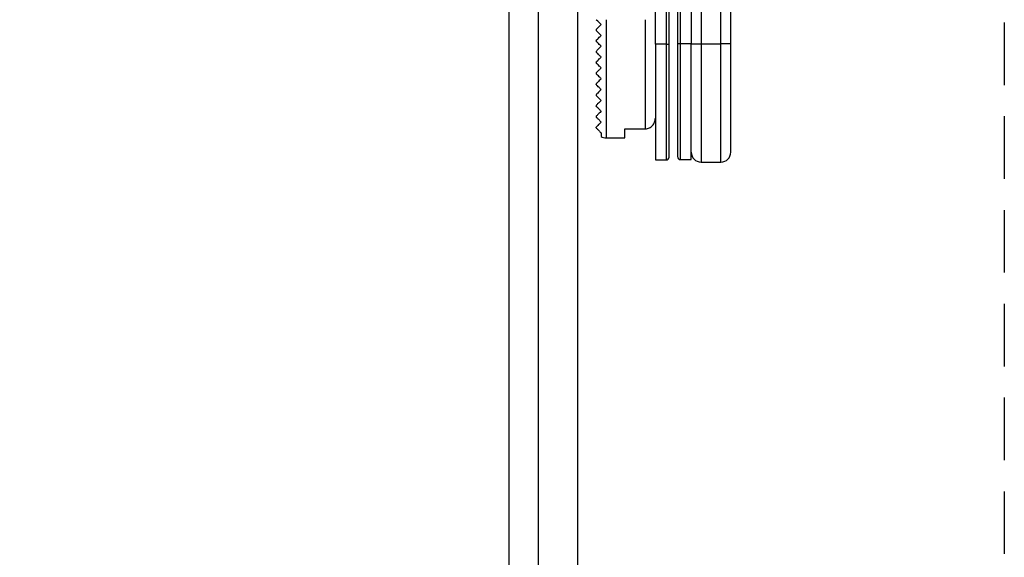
# Model space of a CAD drawing. Header units: millimetres. Extents: x -1562 to 173672, y 658 to 5957.
# Tile 3 of 44: x 2245 to 2344, y 1967 to 2021. Entities that reach past the tile are written whole.
import ezdxf

# ---------------------------------------------------------------- set-up
doc = ezdxf.new("R2010")
doc.units = ezdxf.units.MM
doc.linetypes.add('NASCOSTA', pattern=[9.525, 6.35, -3.175])
for name, color, linetype in [('arancio', 40, 'Continuous'), ('blu', 5, 'Continuous'), ('nero', 7, 'Continuous')]:
    doc.layers.add(name, color=color, linetype=linetype)

# ---------------------------------------------------------------- blocks, each defined once
blk = doc.blocks.new('A$C05860188')
at = {"layer": 'arancio'}
for p, q in [((30.147, 30.9), (30.147, 12)), ((32.147, 12), (32.147, 28)), ((25.5, 11.962), (25.5, 27.662)), ((26.6, 27.662), (26.6, 11.962)), ((26.9, 11.962), (26.9, 27.662)), ((27.747, 27.7), (27.747, 12)), ((28.047, 12), (28.047, 27.7)), ((29.147, 27.7), (29.147, 12)), ((33.147, 12), (33.147, 23.204)), ((20.5, 14.462), (20.5, 2.462)), ((24.5, 3.379), (24.5, 14.462)), ((19.5, 13.462), (19.5, 13.362)), ((19.5, 12.362), (19.5, 12.262)), ((28.047, 12), (27.747, 12)), ((29.147, 12), (28.047, 12)), ((28.047, 0.25), (28.047, 12)), ((29.147, 0.25), (29.147, 12)), ((29.147, 12), (30.147, 12)), ((30.147, 12), (32.147, 12)), ((30.147, 12), (30.147, 0)), ((33.147, 12), (32.147, 12)), ((32.147, 0), (32.147, 12)), ((19.5, 11.262), (19.5, 11.245)), ((19.5, 11.245), (19.5, 11.156)), ((25.5, 11.962), (25.5, 0.212)), ((26.6, 11.962), (25.5, 11.962)), ((26.6, 11.962), (26.9, 11.962)), ((26.6, 11.962), (26.6, 0.212)), ((19.5, 10.162), (19.5, 10.148)), ((19.5, 10.148), (19.5, 10.051)), ((19.5, 9.062), (19.5, 9.05)), ((19.5, 9.05), (19.5, 8.954)), ((19.5, 7.962), (19.5, 7.96)), ((19.5, 7.96), (19.5, 7.854)), ((19.5, 6.862), (19.5, 6.762)), ((19.5, 5.762), (19.5, 5.662)), ((19.5, 4.662), (19.5, 4.562)), ((22.4, 3.379), (24.5, 3.379)), ((22.4, 2.462), (22.4, 3.379)), ((20, 2.962), (20, 2.596)), ((20.5, 2.462), (22.4, 2.462)), ((25.5, 0.212), (26.6, 0.212)), ((28.047, 0.25), (29.147, 0.25)), ((30.147, 0), (32.147, 0))]:
    blk.add_line(p, q, dxfattribs=at)
for centre, radius, start, end in [((20.5, 3.462), 1, 240, 270), ((30.147, 1), 1, 180, 270), ((32.147, 1), 1, 270, 0), ((26.6, 0.512), 0.3, 270, 0), ((28.047, 0.55), 0.3, 180, 270)]:
    blk.add_arc(centre, radius, start, end, dxfattribs=at)
for points, knots in [([(20, 13.962), (19.934, 14.028), (19.873, 14.09), (19.757, 14.205), (19.703, 14.26), (19.562, 14.4), (19.5, 14.462), (19.5, 14.462)], [0, 0, 0, 0, 0.25, 0.25, 0.5, 0.5, 1, 1, 1, 1]), ([(19.5, 13.462), (19.5, 13.462), (19.563, 13.525), (19.748, 13.711), (19.868, 13.831), (20, 13.962)], [0, 0, 0, 0, 0.5, 0.5, 1, 1, 1, 1]), ([(20, 12.862), (19.935, 12.928), (19.872, 12.99), (19.756, 13.107), (19.701, 13.162), (19.607, 13.255), (19.568, 13.294), (19.514, 13.348), (19.5, 13.362), (19.5, 13.362)], [0, 0, 0, 0, 0.25, 0.25, 0.5, 0.5, 0.75, 0.75, 1, 1, 1, 1]), ([(19.5, 12.362), (19.5, 12.362), (19.563, 12.426), (19.748, 12.611), (19.867, 12.73), (20, 12.862)], [0, 0, 0, 0, 0.5, 0.5, 1, 1, 1, 1]), ([(20, 11.762), (19.935, 11.828), (19.872, 11.89), (19.754, 12.008), (19.699, 12.063), (19.605, 12.157), (19.566, 12.196), (19.513, 12.249), (19.5, 12.262), (19.5, 12.262)], [0, 0, 0, 0, 0.25, 0.25, 0.5, 0.5, 0.75, 0.75, 1, 1, 1, 1]), ([(27.747, 12), (27.747, 11.535), (27.747, 10.589), (27.747, 9.172), (27.747, 7.876), (27.747, 6.724), (27.747, 5.717), (27.747, 4.768), (27.747, 3.889), (27.747, 3.097), (27.747, 2.404), (27.747, 1.816), (27.747, 1.291), (27.747, 0.875), (27.747, 0.6), (27.747, 0.566), (27.747, 0.55)], [0, 0, 0, 0, 0.0776231, 0.1576539, 0.2399514, 0.3042644, 0.3686068, 0.4342884, 0.5, 0.5656815, 0.6313931, 0.6957063, 0.7600487, 0.8423202, 0.9223571, 1, 1, 1, 1]), ([(33.147, 1), (33.147, 1.016), (33.147, 1.048), (33.147, 1.312), (33.147, 1.712), (33.147, 2.216), (33.147, 2.781), (33.147, 3.447), (33.147, 4.208), (33.147, 5.052), (33.147, 5.964), (33.147, 6.931), (33.147, 8.038), (33.147, 9.283), (33.147, 10.645), (33.147, 11.553), (33.147, 12)], [0, 0, 0, 0, 0.077616, 0.157653, 0.239951, 0.304264, 0.368607, 0.434288, 0.5, 0.565681, 0.631393, 0.695705, 0.760048, 0.84232, 0.922363, 1, 1, 1, 1]), ([(19.5, 11.262), (19.5, 11.262), (19.516, 11.279), (19.572, 11.334), (19.61, 11.373), (19.702, 11.465), (19.755, 11.518), (19.871, 11.633), (19.933, 11.696), (20, 11.762)], [0, 0, 0, 0, 0.25, 0.25, 0.5, 0.5, 0.75, 0.75, 1, 1, 1, 1]), ([(20, 10.662), (19.934, 10.728), (19.871, 10.791), (19.752, 10.91), (19.696, 10.966), (19.601, 11.061), (19.563, 11.099), (19.512, 11.15), (19.5, 11.162), (19.5, 11.162)], [0, 0, 0, 0, 0.25, 0.25, 0.5, 0.5, 0.75, 0.75, 1, 1, 1, 1]), ([(26.9, 0.512), (26.9, 0.529), (26.9, 0.562), (26.9, 0.837), (26.9, 1.253), (26.9, 1.778), (26.9, 2.367), (26.9, 3.059), (26.9, 3.852), (26.9, 4.73), (26.9, 5.679), (26.9, 6.686), (26.9, 7.839), (26.9, 9.135), (26.9, 10.552), (26.9, 11.497), (26.9, 11.962)], [0, 0, 0, 0, 0.077617, 0.157654, 0.239951, 0.304265, 0.368607, 0.434288, 0.5, 0.565682, 0.631393, 0.695706, 0.760049, 0.84232, 0.922364, 1, 1, 1, 1]), ([(19.5, 10.162), (19.5, 10.162), (19.564, 10.227), (19.7, 10.363), (19.754, 10.416), (19.869, 10.532), (19.932, 10.595), (20, 10.662)], [0, 0, 0, 0, 0.5, 0.5, 0.75, 0.75, 1, 1, 1, 1]), ([(20, 9.562), (19.934, 9.628), (19.871, 9.692), (19.749, 9.813), (19.693, 9.869), (19.597, 9.965), (19.56, 10.002), (19.511, 10.051), (19.5, 10.062), (19.5, 10.062)], [0, 0, 0, 0, 0.25, 0.25, 0.5, 0.5, 0.75, 0.75, 1, 1, 1, 1]), ([(19.5, 9.062), (19.5, 9.062), (19.516, 9.079), (19.571, 9.134), (19.609, 9.171), (19.698, 9.261), (19.751, 9.314), (19.868, 9.43), (19.931, 9.494), (20, 9.562)], [0, 0, 0, 0, 0.25, 0.25, 0.5, 0.5, 0.75, 0.75, 1, 1, 1, 1]), ([(20, 8.462), (19.933, 8.529), (19.869, 8.594), (19.744, 8.718), (19.688, 8.774), (19.592, 8.87), (19.556, 8.906), (19.51, 8.952), (19.5, 8.962), (19.5, 8.962)], [0, 0, 0, 0, 0.25, 0.25, 0.5, 0.5, 0.75, 0.75, 1, 1, 1, 1]), ([(20, 8.462), (19.86, 8.322), (19.743, 8.206), (19.607, 8.07), (19.57, 8.033), (19.517, 7.979), (19.5, 7.962), (19.5, 7.962)], [0, 0, 0, 0, 0.5, 0.5, 0.75, 0.75, 1, 1, 1, 1]), ([(20, 7.362), (19.932, 7.43), (19.865, 7.497), (19.739, 7.624), (19.68, 7.683), (19.586, 7.776), (19.551, 7.811), (19.508, 7.854), (19.5, 7.862), (19.5, 7.862)], [0, 0, 0, 0, 0.25, 0.25, 0.5, 0.5, 0.75, 0.75, 1, 1, 1, 1]), ([(20, 7.362), (19.856, 7.219), (19.739, 7.102), (19.605, 6.968), (19.569, 6.931), (19.516, 6.879), (19.5, 6.862), (19.5, 6.862)], [0, 0, 0, 0, 0.5, 0.5, 0.75, 0.75, 1, 1, 1, 1]), ([(20, 6.262), (19.931, 6.331), (19.86, 6.402), (19.729, 6.533), (19.668, 6.594), (19.576, 6.686), (19.544, 6.718), (19.507, 6.755), (19.5, 6.762), (19.5, 6.762)], [0, 0, 0, 0, 0.25, 0.25, 0.5, 0.5, 0.75, 0.75, 1, 1, 1, 1]), ([(20, 6.262), (19.85, 6.112), (19.732, 5.994), (19.6, 5.863), (19.565, 5.828), (19.515, 5.778), (19.5, 5.762), (19.5, 5.762)], [0, 0, 0, 0, 0.5, 0.5, 0.75, 0.75, 1, 1, 1, 1]), ([(20, 5.162), (19.928, 5.234), (19.852, 5.31), (19.712, 5.45), (19.649, 5.513), (19.563, 5.6), (19.537, 5.626), (19.505, 5.657), (19.5, 5.662), (19.5, 5.662)], [0, 0, 0, 0, 0.25, 0.25, 0.5, 0.5, 0.75, 0.75, 1, 1, 1, 1]), ([(20, 5.162), (19.838, 5.001), (19.719, 4.882), (19.592, 4.755), (19.559, 4.722), (19.513, 4.676), (19.5, 4.662), (19.5, 4.662)], [0, 0, 0, 0, 0.5, 0.5, 0.75, 0.75, 1, 1, 1, 1]), ([(20, 4.062), (19.961, 4.101), (19.921, 4.142), (19.836, 4.226), (19.793, 4.269), (19.714, 4.349), (19.678, 4.384), (19.62, 4.442), (19.598, 4.464), (19.545, 4.518), (19.526, 4.536), (19.504, 4.559), (19.5, 4.562), (19.5, 4.562)], [0, 0, 0, 0, 0.125, 0.125, 0.25, 0.25, 0.375, 0.375, 0.5, 0.5, 0.75, 0.75, 1, 1, 1, 1]), ([(20, 4.062), (19.891, 3.953), (19.807, 3.869), (19.673, 3.735), (19.623, 3.686), (19.515, 3.578), (19.5, 3.562), (19.5, 3.562)], [0, 0, 0, 0, 0.25, 0.25, 0.5, 0.5, 1, 1, 1, 1]), ([(24.5, 3.379), (24.638, 3.379), (24.774, 3.41), (25.021, 3.527), (25.133, 3.612), (25.313, 3.817), (25.383, 3.938), (25.476, 4.196), (25.5, 4.332), (25.5, 4.47)], [0, 0, 0, 0, 0.25, 0.25, 0.5, 0.5, 0.75, 0.75, 1, 1, 1, 1]), ([(19.5, 3.462), (19.5, 3.462), (19.499, 3.463), (19.501, 3.461), (19.503, 3.459), (19.516, 3.446), (19.522, 3.44), (19.543, 3.419), (19.557, 3.405), (19.595, 3.368), (19.61, 3.352), (19.653, 3.309), (19.682, 3.281), (19.747, 3.216), (19.772, 3.19), (19.826, 3.137), (19.852, 3.11), (19.924, 3.038), (19.964, 2.998), (20, 2.962)], [0, 0, 0, 0, 0.25, 0.25, 0.5, 0.5, 0.625, 0.625, 0.75, 0.75, 0.8125, 0.8125, 0.875, 0.875, 0.90625, 0.90625, 0.9375, 0.9375, 1, 1, 1, 1])]:
    blk.add_open_spline(points, degree=3, knots=knots, dxfattribs=at)
blk.add_open_spline([(19.5, 3.462), (19.5, 3.462), (19.5, 3.496), (19.5, 3.562)], degree=3, dxfattribs=at)

msp = doc.modelspace()

# ---------------------------------------------------------------- linework, layer by layer
at = {"layer": 'arancio', "linetype": 'NASCOSTA'}
msp.add_lwpolyline([(1459.895, 3954.498), (2344.495, 3954.498), (2344.495, 1811.198), (1459.895, 1811.198)], close=True, dxfattribs=at)
at = {"layer": 'nero'}
for points in [[(1503.195, 3910.698), (2301.195, 3910.698), (2301.195, 1811.198), (1503.195, 1811.198)], [(2297.195, 1811.198), (1507.195, 1811.198), (1507.195, 3906.698), (2297.195, 3906.698)], [(1510.195, 3903.698), (2294.195, 3903.698), (2294.195, 1816.198), (1510.195, 1816.198)]]:
    msp.add_lwpolyline(points, close=True, dxfattribs=at)

# ---------------------------------------------------------------- block references
at = {"layer": 'blu'}
msp.add_blockref('A$C05860188', (2283.581, 2006.748), dxfattribs=at)

doc.saveas('drawing.dxf')
